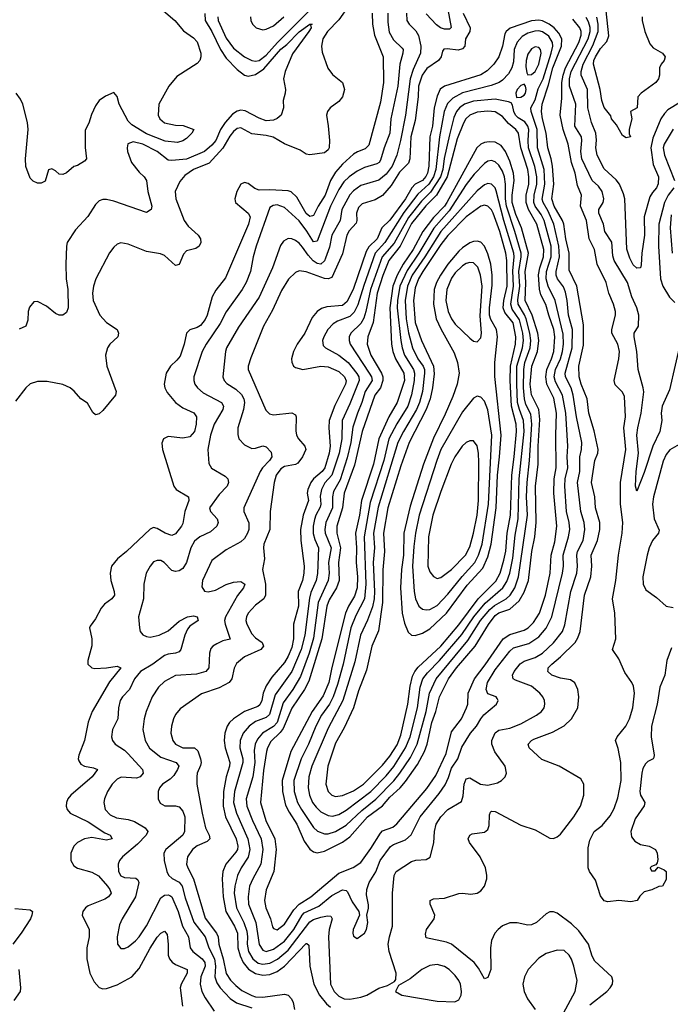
# Model space of a CAD drawing. Header units: inches. Extents: x 1649636 to 1815363, y 506543 to 641975.
# Tile 98 of 256: x 1684573 to 1688154, y 570459 to 575875. Entities that reach past the tile are written whole.
import ezdxf

# ---------------------------------------------------------------- set-up
doc = ezdxf.new("R2010")
doc.units = ezdxf.units.IN
doc.header["$MEASUREMENT"] = 0
doc.layers.add('B6587', color=7, linetype='Continuous')

msp = doc.modelspace()

# ---------------------------------------------------------------- linework, layer by layer
at = {"layer": 'B6587', "color": 5}
for points, elevation in [([(1686385.2, 575954.8), (1686330, 575873.5), (1686266.1, 575810), (1686241.9, 575770), (1686234.6, 575730), (1686236.8, 575696.8), (1686267.9, 575607.9), (1686293.5, 575573.5), (1686349.4, 575529.4), (1686360.1, 575490), (1686348.8, 575450), (1686330, 575424.2), (1686281.5, 575390), (1686267.2, 575370), (1686261.2, 575350), (1686271.2, 575291.2), (1686277.2, 575210), (1686275.5, 575170), (1686270, 575158.4), (1686250, 575142.6), (1686170, 575131.9), (1686150, 575135.3), (1686117.1, 575157.1), (1686030, 575191.7), (1685968.1, 575228.1), (1685930, 575237.6), (1685850, 575246.5), (1685790, 575280.2), (1685770, 575276.5), (1685750, 575260.2), (1685730, 575233.9), (1685691.1, 575168.9), (1685614.7, 575085.3), (1685529.4, 575050), (1685481.5, 575018.5), (1685454.4, 574985.6), (1685428.6, 574930), (1685432.7, 574890), (1685478.8, 574770), (1685499.6, 574739.6), (1685555.5, 574690), (1685567.2, 574670), (1685570.2, 574650), (1685560.8, 574630), (1685542.9, 574617.1), (1685490, 574604.1), (1685474.4, 574585.6), (1685450, 574528), (1685430, 574523.1), (1685370, 574578.5), (1685347.7, 574587.7), (1685270, 574599.8), (1685170, 574641.1), (1685130, 574647.8), (1685110, 574639.6), (1685090, 574623.6), (1685067.7, 574592.3), (1684991.2, 574450), (1684978.2, 574410), (1684973.2, 574370), (1684977.8, 574330), (1685014.7, 574250), (1685049.6, 574209.6), (1685108.8, 574170), (1685117, 574150), (1685112, 574130), (1685069, 574090), (1685055.5, 574070), (1685045.4, 574030), (1685052.9, 573970), (1685103.2, 573830), (1685100.9, 573810), (1685030, 573725.6), (1685010, 573707.3), (1684990, 573702), (1684975.1, 573715.1), (1684945.4, 573765.4), (1684910, 573789.6), (1684872, 573832), (1684850, 573849.6), (1684810, 573867.6), (1684724.4, 573884.4), (1684670, 573884.7), (1684630, 573871.3), (1684606.7, 573850), (1684550, 573776)], 380), ([(1685662.6, 575890), (1685665.9, 575870), (1685710, 575773.8), (1685750, 575718.9), (1685810, 575670.1), (1685849.7, 575649.7), (1685870, 575646.3), (1685890, 575650.1), (1685930, 575679.6), (1685992.3, 575750), (1686210, 575968.4)], 380), ([(1686928.7, 575930), (1686947.5, 575832.5), (1686937.8, 575822.2), (1686910, 575821.9), (1686889.6, 575829.6), (1686866.8, 575846.8), (1686810, 575907)], 460), ([(1687999.2, 575890), (1687999.4, 575870), (1688013.9, 575810), (1688041.5, 575741.5), (1688059.3, 575719.3), (1688110.4, 575690), (1688126, 575670), (1688120.5, 575650), (1688103.8, 575630), (1688094.4, 575610), (1688094, 575570), (1688088.2, 575550), (1688073, 575530), (1687993.4, 575470), (1687974, 575450), (1687972, 575390), (1687934, 575370), (1687941, 575330), (1687927.7, 575272.3), (1687927.1, 575247.1), (1687934.8, 575230), (1687910, 575225.1), (1687890, 575237.2), (1687857.2, 575297.2), (1687830, 575329.2), (1687825.7, 575345.7), (1687790, 575392.7), (1687776.4, 575430), (1687767.1, 575490), (1687730.4, 575630), (1687733.1, 575650), (1687742.4, 575670), (1687770, 575715.5), (1687804.7, 575755.3), (1687814.4, 575785.6), (1687795.7, 575975.7)], 420), ([(1685364.2, 575924.2), (1685426.5, 575870), (1685473.8, 575813.8), (1685530, 575774.4), (1685550, 575753.4), (1685570.4, 575690), (1685570.5, 575670), (1685564, 575650), (1685550, 575633.2), (1685438.4, 575561.6), (1685393.4, 575510), (1685338.8, 575410), (1685334, 575350), (1685344, 575330), (1685370, 575308.2), (1685430, 575294), (1685472.4, 575292.4), (1685530.6, 575270), (1685520.4, 575250), (1685490, 575221.3), (1685470, 575207.8), (1685441.3, 575198.7), (1685372.5, 575207.5), (1685270, 575247.1), (1685190, 575296), (1685170, 575316.4), (1685120.2, 575410), (1685110, 575452), (1685090, 575474), (1685045.5, 575454.5), (1685010.3, 575430), (1684990, 575400.5), (1684967.4, 575352.6), (1684953.6, 575306.4), (1684933, 575267), (1684932.2, 575172.2), (1684939.5, 575110), (1684930, 575097), (1684890, 575073), (1684870, 575067.3), (1684830, 575033.2), (1684810, 575022.7), (1684790, 575026), (1684770, 575044), (1684750, 575054), (1684731, 575049), (1684712.4, 574987.6), (1684690, 574976), (1684670, 574976), (1684646.2, 574986.2), (1684630, 575004), (1684607.4, 575067.4), (1684604.6, 575110), (1684619, 575270), (1684615.3, 575310), (1684589.1, 575410), (1684577.1, 575437.1), (1684552.7, 575470)], 340), ([(1685591.4, 575908.6), (1685594.1, 575870), (1685630.4, 575810), (1685677.4, 575710), (1685710, 575664), (1685770, 575600.7), (1685810, 575570.1), (1685830, 575563.9), (1685870, 575572.8), (1685915.7, 575604.3), (1686010, 575713.5), (1686042.3, 575737.7), (1686110, 575807.4), (1686170, 575850.7), (1686182, 575850), (1686174, 575846), (1686176.5, 575830), (1686164.1, 575810), (1686073.8, 575686.2), (1686034.4, 575590), (1686024.4, 575550), (1686035.8, 575490), (1686034, 575470), (1686023.7, 575430), (1686024.6, 575390), (1686012, 575350), (1685990, 575331.3), (1685970, 575323.1), (1685930, 575318), (1685890, 575332.4), (1685813.6, 575373.6), (1685790, 575376.5), (1685770, 575372), (1685744.2, 575355.8), (1685703.9, 575310), (1685678.3, 575270), (1685651.4, 575210), (1685630, 575184.2), (1685590, 575149.9), (1685490, 575107.4), (1685410, 575100.3), (1685390, 575102.9), (1685328.5, 575150), (1685250, 575190.9), (1685197.2, 575202.8), (1685167.3, 575192.7), (1685163.6, 575170), (1685166.9, 575150), (1685187.3, 575090), (1685230, 575035.6), (1685258, 575010), (1685270.2, 574990.2), (1685277.8, 574930), (1685299.5, 574850), (1685295.5, 574830), (1685270, 574815.1), (1685090, 574876.5), (1685050, 574885.8), (1685030, 574886.2), (1685010, 574878.8), (1684990, 574858.5), (1684948.3, 574791.7), (1684880.3, 574719.7), (1684834.9, 574650), (1684830.2, 574629.8), (1684826.7, 574530), (1684829.3, 574450), (1684837.2, 574390), (1684839.3, 574290), (1684830, 574264), (1684810, 574249), (1684790, 574249.3), (1684770, 574259.3), (1684719.5, 574299.5), (1684670, 574325.6), (1684650, 574323.6), (1684627, 574293), (1684618.7, 574270), (1684618.4, 574221.6), (1684606, 574190), (1684570, 574172.3)], 360), ([(1686513, 575910), (1686514.9, 575850), (1686526.3, 575790), (1686572.3, 575670), (1686575.2, 575530), (1686559.2, 575420.8), (1686495.1, 575184.9), (1686474.6, 575165.4), (1686431.7, 575148.3), (1686410, 575134.4), (1686350, 575080.2), (1686310, 575035.7), (1686282.7, 574990), (1686254, 574910), (1686216.1, 574850), (1686190, 574797.8), (1686184.5, 574795.5), (1686170, 574792.2), (1686150, 574809.4), (1686097.9, 574897.9), (1686067.2, 574927.2), (1686050, 574933.4), (1685950, 574939), (1685890, 574937), (1685866, 574946), (1685830, 574974.5), (1685810, 574979.2), (1685789.1, 574970), (1685767.2, 574930), (1685756.9, 574890), (1685759, 574879), (1685761.1, 574870), (1685830.7, 574810), (1685840.6, 574790), (1685832.5, 574750), (1685705.2, 574454.8), (1685653, 574387), (1685631.3, 574350), (1685604.4, 574250), (1685593.9, 574226.1), (1685567.3, 574192.7), (1685550, 574181.6), (1685510, 574169), (1685491, 574150), (1685478, 574090), (1685455.5, 574024.5), (1685438.5, 574001.5), (1685403, 573970), (1685378.4, 573930), (1685367.8, 573870), (1685370.7, 573850), (1685383.7, 573823.7), (1685430, 573768.8), (1685470, 573740.1), (1685531.7, 573711.7), (1685545.4, 573690), (1685543.4, 573650), (1685534.4, 573610), (1685510, 573580.8), (1685470, 573573.6), (1685390, 573583.1), (1685364.6, 573570), (1685354.8, 573545.2), (1685358, 573510), (1685421.5, 573310), (1685433.1, 573290), (1685502.4, 573250), (1685504.2, 573230), (1685481.6, 573170), (1685470, 573104.5), (1685463.9, 573090), (1685430, 573046.4), (1685410, 573037.7), (1685372.6, 573050), (1685330, 573077.2), (1685310, 573081.7), (1685290, 573073.3), (1685160.7, 572950), (1685111.3, 572910), (1685077.6, 572870), (1685070.2, 572830), (1685073.8, 572790), (1685092.4, 572730), (1685093.6, 572710), (1685079.6, 572690), (1685040.3, 572659.7), (1685021.2, 572638.8), (1684990, 572579.5), (1684959.9, 572540.1), (1684957.1, 572530), (1684969.2, 572470), (1684969.3, 572430.7), (1684947, 572350), (1684948, 572330), (1684970, 572310.5), (1684986.8, 572306.8), (1685050.7, 572309.3), (1685110, 572319.5), (1685130.2, 572310), (1685066.8, 572233.2), (1684972.5, 572070), (1684949.6, 572010.4), (1684929.5, 571910), (1684898.9, 571830), (1684895.2, 571810), (1684897.8, 571797.8), (1684910, 571780.2), (1684929.5, 571769.5), (1684979.6, 571759.6), (1685001.6, 571750), (1684972.5, 571710), (1684854.2, 571610), (1684838.5, 571590), (1684830.2, 571570), (1684828.9, 571550), (1684834.3, 571530), (1684850.3, 571510), (1684950, 571462.5), (1685041.9, 571401.9), (1685070.4, 571390), (1685081.1, 571370), (1685050, 571361.5), (1684970, 571376.6), (1684930, 571369.9), (1684891, 571350), (1684870.8, 571330), (1684853.6, 571290), (1684853.6, 571250), (1684870, 571221.8), (1684890, 571209), (1684970, 571186.8), (1685006.1, 571166.1), (1685055.5, 571110), (1685069.6, 571090), (1685075.5, 571070), (1685061.6, 571050), (1685041.9, 571038.1), (1684950, 571001.6), (1684934.7, 570990), (1684920.6, 570970), (1684915.9, 570950), (1684954.6, 570870), (1684954.6, 570830), (1684941.7, 570770), (1684941.7, 570710), (1684959.3, 570630), (1684982.9, 570582.9), (1685010, 570551.6), (1685030, 570545.2), (1685050, 570546.7), (1685110, 570566.7), (1685189, 570610), (1685230, 570656.5), (1685290, 570768.6), (1685330, 570828.5), (1685350, 570850.2), (1685370, 570862.6), (1685384.2, 570844.2), (1685390.7, 570790.7), (1685390.8, 570730), (1685397.6, 570710), (1685411.9, 570691.9), (1685430, 570678.8), (1685495.2, 570650), (1685494.1, 570630), (1685461.2, 570570), (1685456.4, 570550), (1685468.9, 570448.9)], 420), ([(1686599.6, 575910), (1686598, 575862), (1686606.7, 575806.7), (1686630, 575763.5), (1686678.5, 575718.5), (1686682.8, 575710), (1686682.2, 575690), (1686664.5, 575630), (1686654.3, 575510), (1686616.3, 575330), (1686610.4, 575250), (1686578.8, 575170), (1686558.6, 575101.4), (1686550.4, 575089.6), (1686537.6, 575082.4), (1686470, 575062.5), (1686430, 575041), (1686385.4, 575010), (1686357.2, 574982.8), (1686330, 574940.5), (1686283.7, 574850), (1686210, 574657.1), (1686190, 574652.7), (1686152.3, 574712.3), (1686110, 574767.8), (1686030, 574842.5), (1685990, 574855.7), (1685967.3, 574852.7), (1685950, 574841.1), (1685873.8, 574630), (1685857.2, 574570), (1685843.1, 574490), (1685819.8, 574430), (1685796.8, 574390), (1685710, 574267.7), (1685675.5, 574204.5), (1685599.1, 574090), (1685577.8, 574050), (1685530.3, 573910), (1685530.3, 573890), (1685536.5, 573870), (1685551.5, 573850), (1685582.8, 573822.8), (1685683.8, 573770), (1685695.3, 573750), (1685690.7, 573730), (1685642.5, 573650), (1685622.2, 573590), (1685607.3, 573510), (1685614, 573434), (1685627.8, 573407.8), (1685704.1, 573364.2), (1685717.6, 573350), (1685721.8, 573330), (1685714.5, 573310), (1685670, 573263.4), (1685618.2, 573190), (1685623.6, 573170), (1685659.3, 573130), (1685665.5, 573110), (1685658.3, 573090), (1685622.1, 573057.9), (1685563.5, 573030), (1685534.2, 573005.8), (1685514.1, 572970), (1685490, 572888.5), (1685470, 572855.6), (1685450, 572843.6), (1685430, 572840.5), (1685410, 572845.8), (1685367.6, 572890), (1685350, 572900.4), (1685330, 572901), (1685310, 572892.4), (1685290.3, 572870), (1685269.5, 572830.5), (1685255.8, 572770), (1685254, 572690), (1685226.7, 572590), (1685231.2, 572530), (1685236.5, 572510), (1685250.8, 572490.8), (1685270, 572481.6), (1685290, 572479.2), (1685339.8, 572490), (1685390, 572514.3), (1685450, 572566.6), (1685496, 572590), (1685530, 572595.2), (1685550, 572590.3), (1685554.9, 572570), (1685510, 572539.3), (1685497, 572523), (1685482.1, 572490), (1685458.9, 572410), (1685450, 572398), (1685430.1, 572389.9), (1685390, 572385.8), (1685370, 572377.4), (1685304.6, 572330), (1685237.7, 572290), (1685205.4, 572250), (1685176.4, 572190), (1685137.7, 572150), (1685125.6, 572130), (1685117.2, 572090), (1685113.6, 572030), (1685082.7, 571970), (1685078.5, 571930), (1685082.6, 571910), (1685098.3, 571890), (1685150, 571856.6), (1685170, 571837), (1685248.4, 571750), (1685251.8, 571730), (1685235.8, 571710), (1685216.2, 571703.8), (1685131.8, 571708.2), (1685110, 571698.3), (1685082.5, 571670), (1685055.6, 571630), (1685038.6, 571590), (1685035.2, 571570), (1685043.5, 571530), (1685070, 571502.2), (1685105.6, 571485.6), (1685170, 571476), (1685205.3, 571465.3), (1685262.9, 571430), (1685277.6, 571410), (1685269.4, 571390), (1685220.5, 571339.5), (1685138, 571270), (1685122, 571250), (1685114.2, 571230), (1685116.8, 571190), (1685130, 571165.8), (1685150, 571156.6), (1685212.3, 571152.3), (1685223.8, 571143.8), (1685229.3, 571130), (1685209.2, 571050.8), (1685135.8, 570930), (1685122.6, 570897.4), (1685108.3, 570830), (1685110.4, 570790), (1685130, 570766.7), (1685150, 570765.7), (1685170, 570775.6), (1685210, 570809.3), (1685230, 570830.2), (1685270, 570891.3), (1685350, 571045), (1685370, 571059.3), (1685390, 571061.9), (1685398.2, 571058.2), (1685410.1, 571050), (1685445.2, 570970), (1685468.8, 570888.8), (1685501.1, 570830), (1685510.8, 570770), (1685526.2, 570750), (1685577.9, 570710), (1685592.2, 570690), (1685594.4, 570670), (1685570.5, 570610), (1685565.3, 570570), (1685575.1, 570530), (1685594.2, 570494.2), (1685642.3, 570422.3)], 440), ([(1686700.9, 575910), (1686704.1, 575870), (1686715.8, 575850), (1686753.3, 575813.3), (1686768, 575788), (1686779.7, 575730), (1686779.1, 575690), (1686738.7, 575601.3), (1686721.8, 575550), (1686695.5, 575350), (1686668.8, 575210), (1686648.9, 575130), (1686623.3, 575070), (1686590, 575024.7), (1686550, 574992.8), (1686450, 574962.9), (1686410, 574933.5), (1686389.3, 574910.7), (1686345.2, 574830), (1686335.7, 574770), (1686291.3, 574690), (1686277.2, 574622.9), (1686256.3, 574563.7), (1686250, 574549), (1686230.2, 574530), (1686210, 574534.1), (1686188.2, 574548.2), (1686159.7, 574579.7), (1686130, 574623.9), (1686110, 574646.1), (1686090, 574660.2), (1686070, 574668.9), (1686050, 574670.8), (1686024.1, 574655.9), (1686007.7, 574632.3), (1685963.3, 574510), (1685890.4, 574349.6), (1685776.1, 574183.9), (1685711.4, 574070), (1685705.3, 574050), (1685690.1, 573910), (1685697.7, 573890), (1685713.3, 573873.3), (1685761.8, 573841.8), (1685793.2, 573813.2), (1685805.9, 573790), (1685809.2, 573770), (1685804.1, 573730), (1685774, 573630), (1685773.4, 573593.4), (1685779.1, 573570), (1685810, 573536.1), (1685850, 573516.1), (1685870, 573517.3), (1685910, 573531.3), (1685930, 573525.5), (1685956.9, 573496.9), (1685959.8, 573470), (1685948.3, 573450), (1685909.8, 573410.2), (1685896.9, 573390), (1685805.8, 573190), (1685806.9, 573170), (1685833.3, 573106.7), (1685833.7, 573070), (1685826.2, 573050), (1685810, 573021.1), (1685790, 573002.4), (1685710, 572959.3), (1685630, 572899.7), (1685579.6, 572790), (1685574.9, 572754.9), (1685590, 572732.4), (1685610, 572728.6), (1685650, 572737.8), (1685710, 572768.1), (1685750, 572782), (1685790, 572784.4), (1685811.5, 572770), (1685804.4, 572750), (1685772.3, 572707.7), (1685704.6, 572590), (1685700.6, 572570), (1685703.3, 572550), (1685731.7, 572468.3), (1685690, 572458.2), (1685657.1, 572442.9), (1685635.6, 572430), (1685624, 572416), (1685617.6, 572390), (1685613.1, 572310), (1685597.4, 572290), (1685545.2, 572274.8), (1685430, 572268.1), (1685370, 572234.8), (1685335.8, 572204.2), (1685301.1, 572150), (1685269.2, 572070), (1685256.9, 572030), (1685251.1, 571970), (1685264, 571910), (1685287.9, 571867.9), (1685350, 571818.3), (1685434.6, 571790), (1685448.4, 571770), (1685441.9, 571750), (1685421.9, 571718.1), (1685401.5, 571698.5), (1685358.9, 571670), (1685341.5, 571650), (1685334.3, 571630), (1685334.9, 571590), (1685346.4, 571566.4), (1685371.4, 571551.4), (1685430, 571551.2), (1685450, 571544.7), (1685470, 571521.7), (1685482.2, 571490), (1685479.8, 571410), (1685470.2, 571390), (1685376.9, 571310), (1685365.6, 571290), (1685367, 571250), (1685381.9, 571190), (1685392.3, 571170), (1685411.9, 571151.9), (1685450, 571130.6), (1685466.8, 571110), (1685484.3, 571044.3), (1685531.3, 570911.3), (1685593.4, 570830), (1685614.3, 570770), (1685645.6, 570710), (1685650.8, 570670), (1685646.9, 570610), (1685657, 570577), (1685675.5, 570550), (1685731.3, 570491.3), (1685766.8, 570466.8), (1685850, 570439.8)], 460), ([(1687013.6, 575910), (1687051.4, 575830), (1687050.6, 575810), (1687027, 575770), (1687022, 575730), (1687010, 575714.1), (1686986.7, 575706.7), (1686925.2, 575714.8), (1686907.1, 575712.9), (1686899.1, 575700.9), (1686891.6, 575670), (1686877.3, 575650), (1686813.6, 575606.4), (1686787.1, 575570), (1686768.5, 575510), (1686766.6, 575450), (1686750, 575319.7), (1686725.2, 575230), (1686720.2, 575110), (1686713.4, 575086.6), (1686663.9, 575036.1), (1686617.7, 574962.3), (1686570, 574908), (1686530, 574884), (1686458.4, 574861.6), (1686437.4, 574842.6), (1686426.5, 574810), (1686428.7, 574770), (1686423.7, 574756.3), (1686386.7, 574713.3), (1686372.8, 574690), (1686350, 574586.8), (1686290, 574457.4), (1686270, 574449.1), (1686250, 574451.7), (1686150, 574488.2), (1686110, 574493), (1686090, 574484.6), (1686052.8, 574447.2), (1686014.5, 574385.5), (1685963.4, 574276.6), (1685914.7, 574190), (1685844.8, 574015.2), (1685830.8, 573970), (1685830.1, 573950), (1685927.9, 573727.9), (1685947.7, 573707.7), (1685970, 573702.2), (1686070, 573711.9), (1686090, 573702.4), (1686095.2, 573690), (1686093, 573613), (1686097, 573590), (1686107.2, 573570), (1686141.6, 573530), (1686146.8, 573510), (1686129.6, 573470), (1686103.4, 573436.6), (1686090, 573427.8), (1686030, 573417.7), (1686010, 573404.1), (1685985.2, 573370), (1685972.7, 573330), (1685950.7, 573170), (1685948.7, 573070), (1685917.3, 572990), (1685914.8, 572970), (1685919.8, 572910), (1685909.4, 572850.6), (1685926.4, 572770), (1685925.9, 572710), (1685917.1, 572690), (1685870, 572654.1), (1685829.7, 572610.3), (1685820.1, 572590), (1685817.9, 572570), (1685822, 572550), (1685850, 572496.3), (1685870, 572475), (1685906.7, 572450), (1685914.2, 572430), (1685899.3, 572410), (1685810.2, 572370), (1685766.4, 572333.6), (1685752.5, 572307.5), (1685739.8, 572250), (1685726, 572230), (1685670, 572200.6), (1685572.9, 572167.1), (1685455.5, 572084.5), (1685430, 572053.5), (1685419.8, 572030), (1685407.4, 571990), (1685405.3, 571950), (1685416.3, 571910), (1685429.7, 571889.7), (1685470, 571869.7), (1685534.2, 571870), (1685553.5, 571853.5), (1685567.5, 571810), (1685570.9, 571790), (1685567.9, 571772.1), (1685550.1, 571730), (1685547.1, 571710), (1685548.4, 571670), (1685576.1, 571510), (1685596.2, 571430), (1685615.8, 571390), (1685619.8, 571370), (1685605, 571355), (1685550, 571330.4), (1685523.9, 571310), (1685496.8, 571270), (1685491.5, 571230), (1685497.5, 571210), (1685529.1, 571149.1), (1685593, 570933), (1685656.4, 570850), (1685665.2, 570830), (1685668.6, 570790), (1685691.9, 570710), (1685709.1, 570629.1), (1685732.5, 570592.5), (1685762.1, 570562.1), (1685795.9, 570535.9), (1685850, 570507.5), (1685870, 570500.9), (1685910, 570497.8), (1686030, 570514.6), (1686050, 570509.1), (1686068.2, 570490), (1686078.3, 570470), (1686084.5, 570430)], 480), ([(1685843.8, 575890), (1685845.5, 575870), (1685853.9, 575850), (1685874.9, 575830), (1685910, 575819.3), (1685930, 575822.5), (1685970, 575841.2), (1686026.5, 575890)], 420), ([(1688159.8, 572420.2), (1688134.7, 572350), (1688123, 572270), (1688096.8, 572203.2), (1688081.1, 572110), (1688050.1, 571990.1), (1688048.1, 571930), (1688064.6, 571830), (1688062.4, 571817.6), (1688058.9, 571810), (1688030, 571794.8), (1688017.3, 571782.7), (1688002.8, 571757.2), (1687996.3, 571730), (1687985.5, 571630), (1687989.6, 571609.6), (1688012.8, 571570), (1688010.2, 571550.2), (1687960.8, 571479.2), (1687936.3, 571410), (1687940.2, 571380.2), (1687957.5, 571357.5), (1687990, 571338.5), (1688038, 571330), (1688072.7, 571310), (1688080.7, 571290), (1688084.7, 571255.3), (1688082, 571238), (1688074, 571226), (1688050, 571218), (1688042, 571210), (1688050, 571194), (1688070, 571194), (1688086, 571214), (1688119.8, 571199.8), (1688130.6, 571190.6), (1688130, 571146), (1688110, 571108.7), (1688090, 571108), (1688051.1, 571088.9), (1688010, 571078), (1687986.4, 571053.6), (1687972, 571030), (1687936.3, 571023.7), (1687870, 571029.6), (1687810, 571023.7), (1687790, 571029.3), (1687770, 571055.3), (1687742.2, 571142.2), (1687709.7, 571190), (1687701.3, 571210), (1687700.9, 571320.9), (1687710, 571362.4), (1687735.2, 571410), (1687777.7, 571442.3), (1687823.1, 571496.9), (1687843.8, 571536.2), (1687864.8, 571595.2), (1687882.5, 571690), (1687880.6, 571790), (1687866.4, 571866.4), (1687852.5, 571910), (1687860.5, 571930), (1687908.5, 571990), (1687928.6, 572030), (1687948.1, 572090), (1687956.6, 572170), (1687951, 572210), (1687942.4, 572230), (1687904, 572284), (1687870, 572359.7), (1687835.4, 572410), (1687853.7, 572470), (1687848.7, 572610), (1687836, 572690), (1687854.3, 572790), (1687868, 572930), (1687888.1, 573050), (1687891.5, 573110), (1687879.9, 573210), (1687879.9, 573330), (1687908, 573510), (1687897, 573630), (1687907.2, 573690), (1687902.2, 573802.2), (1687890, 573825.7), (1687850, 573867), (1687845.2, 573890), (1687870.5, 574010), (1687874, 574050), (1687864.5, 574090), (1687832.2, 574150), (1687832, 574170), (1687852.8, 574250), (1687852.3, 574270), (1687841.5, 574310), (1687815.2, 574370), (1687801, 574430), (1687750.4, 574530), (1687736.7, 574610), (1687707.4, 574670), (1687691.5, 574770), (1687660.1, 574850), (1687664.2, 574910), (1687643.5, 574963.5), (1687629.9, 575030), (1687610.2, 575090.2), (1687592.2, 575190), (1687563, 575270), (1687548.2, 575350), (1687557.2, 575442.8), (1687557.2, 575530), (1687563.4, 575570), (1687576.5, 575610), (1687650.2, 575750), (1687662.3, 575790), (1687662.3, 575810), (1687656.2, 575830), (1687617, 575877)], 480), ([(1688211, 574110), (1688150, 573839.3), (1688109.2, 573750), (1688104.1, 573710), (1688106.9, 573670), (1688095, 573610), (1688057.3, 573530), (1688010, 573383.6), (1687970, 573282), (1687961.8, 573310), (1687966.1, 573390), (1687979.1, 573490), (1687969.9, 573590.1), (1687974, 573630), (1687992.9, 573710), (1688007.6, 573827.6), (1688005, 573850), (1687975.8, 573950), (1687969.9, 574049.9), (1687953.9, 574130), (1687954.6, 574150), (1687978.8, 574190), (1687979.9, 574250), (1687969.3, 574290), (1687940.9, 574350), (1687918.6, 574430), (1687843.7, 574550), (1687836.4, 574576.4), (1687832, 574652), (1687794.1, 574710), (1687785.1, 574750), (1687759.3, 574810), (1687760.9, 574830), (1687784.9, 574870), (1687787.5, 574890), (1687778, 574930), (1687758.7, 574958.7), (1687724.3, 574990), (1687667.3, 575110), (1687660.3, 575150), (1687667.2, 575210), (1687665.3, 575230), (1687627.9, 575290), (1687632.7, 575410), (1687598.7, 575510), (1687599, 575550), (1687608.3, 575590), (1687702.2, 575770), (1687712.6, 575810), (1687712, 575831.9), (1687702.9, 575862.9), (1687690, 575886.7)], 460), ([(1688210, 575420.4), (1688140.8, 575379.2), (1688120.9, 575359.1), (1688102.3, 575330), (1688057, 575222.9), (1688045.7, 575170), (1688058.4, 575078.4), (1688088.1, 575010), (1688087.5, 574972.5), (1688077.5, 574950), (1688055, 574925), (1688040.3, 574899.7), (1688009.4, 574790), (1688010.9, 574689.1), (1687996.8, 574590), (1687993.7, 574526.3), (1687990, 574509.5), (1687970, 574508.7), (1687950, 574527), (1687930, 574563.1), (1687913.5, 574613.5), (1687902.7, 574890), (1687896.6, 574916.6), (1687874.4, 574970), (1687854.9, 574994.9), (1687790, 575054.7), (1687750.8, 575130), (1687743.1, 575170), (1687747.3, 575212.7), (1687743.6, 575250), (1687719.2, 575310), (1687700.1, 575390), (1687698.1, 575490), (1687662.7, 575570), (1687662.8, 575590), (1687673.4, 575630), (1687727.6, 575732.4), (1687756.9, 575810), (1687756.8, 575850), (1687749.3, 575889.3)], 440), ([(1687710, 570457), (1687804.7, 570530), (1687822.7, 570550), (1687834.8, 570570), (1687837.7, 570590), (1687831.1, 570610), (1687737.3, 570697.3), (1687723.3, 570723.3), (1687703.4, 570790), (1687650, 570864.2), (1687610, 570901.2), (1687530, 570961.1), (1687510, 570968.3), (1687490, 570968.2), (1687470, 570957.4), (1687416.5, 570910), (1687390, 570897.4), (1687370, 570894.8), (1687310, 570907.9), (1687270, 570907.8), (1687230, 570890.6), (1687205.5, 570870), (1687188.2, 570850), (1687170.1, 570809.9), (1687164.6, 570770), (1687165, 570650), (1687150, 570607.6), (1687130, 570599.6), (1687098.6, 570658.6), (1687074.2, 570690), (1686950, 570789.8), (1686921.8, 570801.8), (1686810, 570824.7), (1686805.6, 570845.6), (1686812.2, 570870), (1686854.6, 570930), (1686857.2, 570950), (1686831.1, 571010), (1686831.8, 571030), (1686850, 571039.6), (1686910, 571044.1), (1686990, 571069.3), (1687010, 571071.1), (1687054.8, 571065.2), (1687089.8, 571070.2), (1687110, 571083.6), (1687131.8, 571110), (1687144.1, 571150), (1687144.4, 571170), (1687135.7, 571210), (1687107.9, 571270), (1687047.8, 571350), (1687041, 571370), (1687050.8, 571389.2), (1687063.7, 571396.3), (1687130, 571406.7), (1687150, 571421.6), (1687156.8, 571443.2), (1687158.8, 571501.2), (1687163.3, 571516.7), (1687170, 571522.3), (1687190, 571519), (1687330, 571445.4), (1687410, 571419.3), (1687490, 571373.2), (1687510, 571372.2), (1687530, 571379.7), (1687550, 571395.5), (1687622.1, 571490), (1687659.9, 571550), (1687678.3, 571610), (1687676.8, 571670), (1687660.2, 571700.2), (1687542.6, 571770), (1687446.6, 571806.6), (1687376.8, 571870), (1687370.9, 571890), (1687389.8, 571910), (1687402.8, 571917.2), (1687504.6, 571955.4), (1687569.5, 571990.5), (1687610.6, 572030), (1687645.4, 572090), (1687649.8, 572150), (1687644, 572190), (1687627.3, 572227.3), (1687603.4, 572243.4), (1687550, 572253.1), (1687502, 572270), (1687480.3, 572290), (1687481.1, 572301.1), (1687481.8, 572310), (1687501.6, 572330), (1687550, 572370.6), (1687629.9, 572450), (1687645.2, 572474.8), (1687657.8, 572510), (1687680.9, 572710), (1687716.4, 572810), (1687721.1, 572870), (1687717.5, 572930), (1687753.3, 573010), (1687765.7, 573070), (1687765.5, 573110), (1687742.6, 573190), (1687738.2, 573250), (1687718.9, 573330), (1687738.5, 573450), (1687753.8, 573490), (1687756.3, 573510), (1687734.2, 573614.2), (1687704.8, 573710), (1687696.6, 573790), (1687662.5, 573870), (1687651.5, 573910), (1687649.2, 573970), (1687675.5, 574084.5), (1687676.1, 574196.1), (1687638.9, 574410), (1687596.6, 574496.6), (1687597.1, 574590), (1687578.1, 574670), (1687567, 574750), (1687559.8, 574770), (1687513.8, 574850), (1687501.7, 574890), (1687512.9, 574970), (1687505.5, 575070), (1687498.6, 575110), (1687479.4, 575170), (1687470.9, 575250), (1687450, 575330), (1687444.2, 575370), (1687449, 575410), (1687483.8, 575516.2), (1687507.6, 575610), (1687555.2, 575730), (1687555.8, 575770), (1687540.7, 575800.7), (1687514, 575830), (1687487, 575850), (1687450, 575868.3), (1687430, 575872.1), (1687390, 575869.4), (1687271.4, 575828.6), (1687250.1, 575810), (1687243, 575797), (1687230, 575729.7), (1687209, 575670), (1687182.4, 575630), (1687145.8, 575594.2), (1687110, 575572), (1686910.1, 575509.9), (1686886.5, 575493.5), (1686870, 575454.5), (1686854.6, 575390), (1686844.1, 575290), (1686829.3, 575230), (1686824.5, 575070), (1686816.6, 575030), (1686808.5, 575011.5), (1686790, 574989.7), (1686750.2, 574969.8), (1686730.1, 574950), (1686695.4, 574890), (1686610, 574773.1), (1686566.6, 574730), (1686540.4, 574670), (1686493.7, 574626.3), (1686480.5, 574599.5), (1686410, 574396.5), (1686375.8, 574324.2), (1686350, 574303.6), (1686263.6, 574296.4), (1686234, 574286), (1686210.1, 574269.9), (1686182.8, 574237.2), (1686141.2, 574150), (1686099.3, 574090), (1686079.8, 574050), (1686069.5, 574010), (1686070.8, 573990.8), (1686080.2, 573970), (1686090, 573961.2), (1686130.7, 573950.7), (1686230, 573969.6), (1686270, 573965.9), (1686330, 573939.9), (1686360.3, 573910), (1686369, 573889), (1686365.5, 573870), (1686308, 573752), (1686276.1, 573670), (1686274.1, 573630), (1686282.1, 573530), (1686275.1, 573490), (1686251.7, 573410), (1686237.5, 573390), (1686190.5, 573350), (1686175.7, 573330), (1686158.4, 573290), (1686155.7, 573270), (1686161.4, 573230), (1686132.9, 573150), (1686119, 573070), (1686120.3, 573010), (1686138.2, 572870), (1686136.3, 572830), (1686128.7, 572790), (1686105.4, 572730), (1686107.6, 572650), (1686080.1, 572550), (1686080.2, 572470), (1686070, 572422.5), (1686050, 572373.9), (1686030, 572339.3), (1685961.1, 572258.9), (1685929.2, 572210.8), (1685913.6, 572170), (1685905.5, 572130), (1685894.1, 572105.9), (1685882.6, 572097.4), (1685810.2, 572070), (1685748.6, 572030), (1685726.7, 572010), (1685713.9, 571990), (1685701.6, 571950), (1685698.5, 571910), (1685702.9, 571870), (1685729.7, 571790), (1685727.7, 571770), (1685709, 571710), (1685694.8, 571630), (1685691.8, 571550), (1685705.9, 571490), (1685764.2, 571370), (1685773.8, 571330), (1685770.8, 571310), (1685763.1, 571296.9), (1685707.8, 571230), (1685690.1, 571190), (1685686.3, 571150), (1685691.9, 571050), (1685706.6, 570970), (1685755.4, 570890), (1685771.3, 570851.3), (1685774.2, 570770), (1685785.6, 570725.6), (1685801.8, 570690), (1685832.1, 570652.1), (1685870, 570628.5), (1685910, 570619.8), (1685950, 570623.3), (1685990, 570639.7), (1686030, 570669.7), (1686150, 570793), (1686153, 570793), (1686164.2, 570784.2), (1686169.2, 570670), (1686191, 570570), (1686222.9, 570510), (1686261.4, 570461.4), (1686284.1, 570444.1)], 520), ([(1688170, 575273.2), (1688119.4, 575190), (1688114.8, 575170), (1688121.6, 575130), (1688176.2, 574990)], 460), ([(1688173.3, 574950), (1688142.2, 574910), (1688121.7, 574870), (1688090.1, 574750), (1688088.6, 574628.6), (1688099.6, 574450), (1688112.6, 574410), (1688149.2, 574349.2), (1688179.3, 574319.3)], 460), ([(1688158.2, 574801.8), (1688152.7, 574730), (1688164.2, 574590)], 480), ([(1688214.3, 573545.7), (1688150.1, 573509.9), (1688130, 573483.5), (1688113.7, 573446.3), (1688060.6, 573250), (1688055.2, 573210), (1688064.7, 573130), (1688092.3, 573067.7), (1688088.7, 573050), (1688055.5, 573010), (1688037.5, 572970), (1688025.3, 572930), (1688002.6, 572810), (1688003.8, 572770), (1688018.6, 572738.6), (1688077.4, 572697.4), (1688130, 572650.1), (1688170, 572641)], 480), ([(1684545.5, 570985.5), (1684630, 570978.3), (1684642.4, 570970), (1684640.2, 570950), (1684631.6, 570930), (1684580.9, 570850), (1684534.6, 570790)], 380), ([(1687566.3, 570410), (1687629.8, 570530), (1687640.2, 570590), (1687622.2, 570670), (1687610, 570707.3), (1687597.2, 570730), (1687570, 570755.1), (1687530, 570756.8), (1687470, 570738), (1687430, 570712.3), (1687371.7, 570650), (1687350.3, 570610), (1687342, 570570), (1687348.9, 570530), (1687367.6, 570490), (1687410.2, 570430.2)], 540), ([(1684567.9, 570650), (1684578, 570550), (1684575.8, 570530), (1684539.7, 570480.3)], 380)]:
    msp.add_lwpolyline(points, dxfattribs=dict(at, elevation=elevation))
for points, elevation in [([(1687430, 575812.8), (1687407.6, 575812.4), (1687370, 575801.6), (1687338.1, 575781.9), (1687310, 575751.8), (1687293.7, 575710), (1687290, 575643.7), (1687281.6, 575610), (1687262.1, 575577.9), (1687230, 575542.5), (1687210.8, 575529.2), (1687167.7, 575512.3), (1687010, 575472.6), (1686957.5, 575442.5), (1686926.6, 575413.4), (1686908.5, 575370), (1686883.8, 575230), (1686863.1, 575050), (1686850.8, 575010), (1686825, 574970), (1686764.7, 574915.3), (1686686.4, 574813.6), (1686583.1, 574650), (1686529.1, 574590.9), (1686466.6, 574413.4), (1686434, 574306), (1686413.7, 574266.3), (1686390, 574243.2), (1686322.7, 574217.3), (1686297.4, 574202.6), (1686268.1, 574170), (1686246.8, 574130), (1686240.2, 574110), (1686243.5, 574083.5), (1686255.3, 574070), (1686330, 574028.8), (1686380.1, 573990), (1686428.7, 573928.7), (1686438.6, 573910), (1686441, 573890), (1686390, 573762.2), (1686347.1, 573670), (1686344.8, 573570), (1686331.8, 573490), (1686291.5, 573370), (1686253, 573327), (1686233.2, 573290), (1686226.1, 573253.9), (1686230.4, 573210), (1686227.1, 573192.9), (1686202.6, 573150), (1686194.6, 573125.4), (1686188.5, 573090), (1686188.6, 573048.6), (1686196.7, 573016.7), (1686217.8, 572970), (1686211.3, 572828.7), (1686205.1, 572790), (1686175.9, 572724.1), (1686167.2, 572692.8), (1686141.4, 572490), (1686122.3, 572410), (1686070, 572289.9), (1685979.2, 572160.8), (1685947.4, 572052.6), (1685930, 572036), (1685870, 572014.1), (1685835.9, 571990), (1685802.9, 571950), (1685786.4, 571910), (1685784, 571870), (1685800.4, 571810), (1685801.3, 571790), (1685755.2, 571630), (1685749.4, 571570), (1685765.2, 571510), (1685829, 571370), (1685838.7, 571310), (1685830.6, 571269.4), (1685791.1, 571210), (1685771.7, 571168.3), (1685756.7, 571110), (1685753.9, 571070), (1685765.1, 570990), (1685806.6, 570910), (1685822.1, 570862.1), (1685826.9, 570830), (1685824.2, 570790), (1685832.2, 570750), (1685855.6, 570710), (1685885.7, 570685.7), (1685910, 570679.3), (1685950, 570684.9), (1685991.9, 570708.1), (1686050, 570757.8), (1686170, 570913.8), (1686190, 570926.7), (1686230, 570938.6), (1686266.6, 570946.6), (1686284.3, 570944.3), (1686291.9, 570930), (1686276.1, 570870), (1686272.4, 570830), (1686282.5, 570570), (1686304, 570530), (1686330, 570504), (1686358.4, 570490), (1686390, 570488.5), (1686450, 570498.6), (1686482.5, 570510), (1686550, 570547.7), (1686597, 570563), (1686623.1, 570576.9), (1686635.3, 570584.7), (1686643.3, 570596.7), (1686644.7, 570630), (1686605.5, 570750), (1686601.1, 570790), (1686607.4, 570830), (1686624.8, 570890), (1686623.8, 571070), (1686632.9, 571167.1), (1686644.5, 571190), (1686730, 571245.2), (1686752.3, 571252.3), (1686810, 571255.8), (1686831.5, 571268.5), (1686852.5, 571347.5), (1686855.8, 571410), (1686865, 571450), (1686890, 571490.2), (1686929.8, 571530), (1687004.5, 571575.5), (1687014.3, 571605.7), (1687019.1, 571670), (1687030, 571700.3), (1687050, 571704.2), (1687109.6, 571669.6), (1687150, 571664.2), (1687202.9, 571677.1), (1687225.1, 571690), (1687244.2, 571710), (1687251.2, 571730), (1687245.4, 571770), (1687188.1, 571848.1), (1687170.5, 571890), (1687170.5, 571910), (1687190, 571952.8), (1687210, 571967.9), (1687270, 571978.7), (1687330, 572002.6), (1687417.7, 572050), (1687444.7, 572070), (1687459.2, 572090), (1687463.5, 572110), (1687461.2, 572130), (1687452.8, 572150), (1687436.1, 572170), (1687388.8, 572208.8), (1687301.4, 572241.4), (1687288.7, 572250), (1687284.2, 572270), (1687293.6, 572290), (1687327.5, 572332.5), (1687350, 572346.4), (1687410, 572366.6), (1687449.6, 572390.4), (1687510, 572447.6), (1687560.2, 572510), (1687573.9, 572546.1), (1687606.1, 572730), (1687638.9, 572830), (1687642.9, 572870), (1687638.6, 572930), (1687643.1, 572950), (1687673.2, 573010), (1687682.5, 573070), (1687680.1, 573110), (1687661, 573170), (1687642.7, 573330), (1687656.1, 573390), (1687655.1, 573470), (1687665.6, 573510), (1687667.5, 573550), (1687637.6, 573690), (1687619.1, 573810), (1687607.1, 573850), (1687577.6, 573910), (1687574.8, 573930), (1687614.3, 574070), (1687615.2, 574170), (1687594.1, 574250), (1687586.3, 574330), (1687576.5, 574376.5), (1687565.3, 574405.3), (1687533.5, 574450), (1687526.1, 574470), (1687525.9, 574490), (1687544.5, 574570), (1687540.7, 574630), (1687512.7, 574750), (1687481.5, 574821.5), (1687453.1, 574870), (1687448.5, 574888.5), (1687463.7, 574970), (1687459, 575050), (1687421.7, 575170), (1687421.5, 575270), (1687387.2, 575370), (1687385.7, 575390), (1687410, 575433.4), (1687426.1, 575493.9), (1687453.4, 575550), (1687498.4, 575690), (1687507.1, 575730), (1687504.9, 575750), (1687484.4, 575784.4), (1687450, 575807.7)], 540), ([(1687410, 575725.8), (1687390, 575714.5), (1687370, 575685.7), (1687360.5, 575650), (1687357.8, 575617.8), (1687363.4, 575583.4), (1687370, 575571.8), (1687390, 575572.8), (1687410, 575589.4), (1687430.5, 575630), (1687442.7, 575690), (1687438.3, 575710), (1687430, 575721.6)], 560), ([(1687350, 575521.1), (1687330, 575513.6), (1687311.3, 575490), (1687304.2, 575470), (1687307.1, 575447.1), (1687330, 575448.1), (1687350, 575460.6), (1687356.5, 575470), (1687360.9, 575490), (1687357.1, 575510)], 560), ([(1687190, 575438.6), (1687070, 575426.1), (1687020.5, 575410), (1686994, 575390), (1686976.7, 575370), (1686962.3, 575337.7), (1686938.5, 575241.5), (1686908.7, 575111.3), (1686901.3, 575050), (1686888.9, 575010), (1686834.1, 574925.9), (1686784, 574876), (1686712.4, 574787.6), (1686633.6, 574646.4), (1686566.9, 574570), (1686504.2, 574390), (1686478.5, 574270), (1686466.4, 574233.6), (1686450, 574204.2), (1686395.5, 574150), (1686386.3, 574130), (1686385.4, 574110), (1686390.7, 574090), (1686496.2, 573930), (1686508.3, 573910), (1686512.4, 573890), (1686473.3, 573830), (1686456.3, 573770), (1686431.3, 573710), (1686407.1, 573632.9), (1686395.2, 573550), (1686375.4, 573464.6), (1686336.6, 573343.4), (1686300.1, 573279.9), (1686294.1, 573250), (1686294.1, 573190), (1686257.1, 573110), (1686251.7, 573070), (1686254.3, 573050), (1686286.7, 572970), (1686273.2, 572890), (1686275.6, 572830), (1686271, 572790), (1686215.4, 572670), (1686190, 572474), (1686165, 572390), (1686118.1, 572261.9), (1686076.4, 572190), (1686023.1, 572116.9), (1685989.7, 572010), (1685970, 571988.1), (1685908.4, 571951.6), (1685882.1, 571917.9), (1685869.2, 571890.8), (1685864, 571856), (1685866.7, 571790), (1685855.3, 571710), (1685819.3, 571590), (1685823.2, 571550), (1685853.3, 571470), (1685902.2, 571370), (1685911.2, 571310), (1685900.3, 571230), (1685855, 571150), (1685838.2, 571110), (1685830.5, 571050), (1685832.7, 571010), (1685873, 570910), (1685890, 570789), (1685910, 570756.6), (1685930, 570749.2), (1685970, 570761.8), (1686030, 570807.2), (1686081.3, 570870), (1686127, 570950), (1686138.3, 570961.7), (1686220, 571000), (1686290, 571057), (1686350, 571088.9), (1686370, 571085), (1686377.5, 571077.5), (1686403.2, 571023.2), (1686439.3, 570970), (1686443.8, 570950), (1686408.3, 570870), (1686406.2, 570850), (1686410, 570834.8), (1686430, 570821.3), (1686470, 570850.4), (1686482.3, 570870), (1686489.7, 570909.7), (1686483.7, 570950), (1686492.7, 570987.3), (1686492.9, 571007.1), (1686482.3, 571062.3), (1686482.4, 571090), (1686495.8, 571130), (1686532.3, 571187.7), (1686556.4, 571250), (1686613.3, 571326.7), (1686630, 571338.1), (1686696.5, 571363.5), (1686727.9, 571392.1), (1686777.7, 571490), (1686881.3, 571618.7), (1686913.9, 571666.1), (1686933.6, 571706.4), (1686950, 571757.7), (1686984.4, 571810), (1687006.4, 571873.6), (1687054.3, 571950), (1687087.4, 571990), (1687109.9, 572030.1), (1687128, 572052), (1687197.4, 572110), (1687206.3, 572130), (1687201.1, 572141.1), (1687194.5, 572150), (1687150, 572166.6), (1687139.9, 572190), (1687146.6, 572230), (1687190, 572298.6), (1687270, 572402), (1687290, 572420.4), (1687375.5, 572444.5), (1687430, 572480.9), (1687471, 572529), (1687501.4, 572590), (1687560.7, 572830), (1687566.5, 572870), (1687563.3, 572930), (1687593.2, 573030), (1687600.3, 573070), (1687597.6, 573110), (1687582.9, 573170), (1687572.3, 573310), (1687574.3, 573350), (1687589.6, 573410), (1687585.5, 573470), (1687589.6, 573530), (1687578.6, 573710), (1687560.6, 573810), (1687522.2, 573882.2), (1687514.5, 573910), (1687521.7, 573950), (1687548.3, 574010), (1687560.3, 574050), (1687565.2, 574090), (1687564.5, 574144.5), (1687520.6, 574330), (1687482.2, 574410), (1687470.2, 574450), (1687472.3, 574490), (1687498.2, 574570), (1687497.1, 574630), (1687459.1, 574770), (1687443, 574803), (1687409.7, 574849.7), (1687402.5, 574870), (1687403.6, 574910), (1687418.5, 574970), (1687418.8, 575010), (1687407.5, 575067.5), (1687372.9, 575170), (1687370.4, 575210), (1687374.8, 575270), (1687369.3, 575290), (1687353.2, 575313.2), (1687315.5, 575335.5), (1687301, 575350), (1687292, 575370), (1687285.3, 575405.3), (1687276.9, 575416.9), (1687262.4, 575422.4)], 560), ([(1687150, 575372.4), (1687090, 575366.1), (1687050, 575350.3), (1687028.9, 575330), (1687014.7, 575305.3), (1686980.5, 575219.5), (1686925.7, 575010), (1686865.9, 574910), (1686808.8, 574851.2), (1686730, 574753.8), (1686667, 574630), (1686603.7, 574550), (1686571.5, 574468.5), (1686540.1, 574370), (1686517.3, 574210), (1686488.9, 574130), (1686485.5, 574090), (1686504.5, 574030), (1686563.2, 573930), (1686570.6, 573910), (1686571.2, 573890), (1686557.8, 573850), (1686527.2, 573810), (1686457.4, 573610), (1686416.2, 573423.8), (1686359.3, 573270), (1686350, 573189.8), (1686317.8, 573090), (1686317.4, 573050), (1686338.3, 572970), (1686328, 572890), (1686330.5, 572789.5), (1686316.7, 572750), (1686276, 572684), (1686262.5, 572650), (1686236.5, 572470), (1686164.2, 572235.8), (1686140.8, 572190), (1686071, 572089), (1686023.6, 571976.4), (1686006.2, 571953.8), (1685954.6, 571905.4), (1685936.3, 571870), (1685931.4, 571850), (1685915.4, 571744.6), (1685897.2, 571570), (1685927.1, 571470), (1685976.4, 571370), (1685984.4, 571310), (1685971.3, 571190), (1685930, 571089.7), (1685919.6, 571030), (1685927.6, 570990), (1685953.2, 570930), (1685964.9, 570884.9), (1685970, 570876), (1685990, 570869.4), (1686030, 570901.1), (1686081.1, 570978.9), (1686110, 571009.3), (1686175, 571050), (1686330, 571181.3), (1686408.1, 571211.9), (1686450, 571239.4), (1686504.5, 571315.5), (1686558.4, 571401.6), (1686570, 571412.7), (1686626.7, 571433.3), (1686648.8, 571451.2), (1686813.4, 571646.6), (1686862.5, 571717.5), (1686920.5, 571839.5), (1686950, 571958.4), (1687004.3, 572030), (1687031, 572090), (1687038.3, 572110), (1687041.7, 572170), (1687075, 572250), (1687134.2, 572325.8), (1687234.4, 572470), (1687270, 572492.9), (1687350, 572517.8), (1687370.5, 572530), (1687400.6, 572559.4), (1687434, 572610), (1687467.5, 572710), (1687492.7, 572830), (1687498.2, 572930), (1687517.5, 573002.5), (1687529.6, 573090), (1687511.9, 573270), (1687514.3, 573350), (1687525.7, 573410), (1687523.4, 573590), (1687527.8, 573710), (1687512.9, 573792.9), (1687474.5, 573870), (1687469.3, 573910), (1687474.2, 573950), (1687500.5, 574010), (1687512.7, 574050), (1687518.7, 574130), (1687511.7, 574171.7), (1687484.1, 574250), (1687469.1, 574309.1), (1687441.8, 574361.8), (1687433.3, 574393.3), (1687427.9, 574472.1), (1687435.2, 574510), (1687455.6, 574570), (1687456.6, 574610), (1687418.1, 574750), (1687372.3, 574830), (1687359.6, 574870), (1687360.7, 574910), (1687374, 574970), (1687375.8, 575010), (1687368.7, 575050), (1687330.4, 575170), (1687317.3, 575250), (1687303.8, 575270), (1687263.5, 575303.5), (1687230, 575342.1), (1687190, 575368.8)], 580), ([(1687156.1, 575203.9), (1687130, 575198.5), (1687110, 575189.9), (1687087.8, 575170), (1686924.5, 574870), (1686910, 574848.6), (1686850, 574786.4), (1686792.4, 574710), (1686738.4, 574610), (1686683.7, 574530), (1686649.5, 574470.5), (1686626.5, 574410), (1686610.2, 574290), (1686618.2, 574090), (1686625.9, 574050), (1686640.6, 574010), (1686687, 573930), (1686690.3, 573889.7), (1686651.1, 573770), (1686605.2, 573690), (1686549.8, 573570.2), (1686520.7, 573430), (1686453.5, 573230), (1686443, 573150), (1686421.5, 573050), (1686426.9, 572970), (1686424.4, 572890), (1686431.6, 572810), (1686429.3, 572750), (1686416.1, 572703.9), (1686382.4, 572650), (1686365.3, 572610), (1686290, 572312), (1686274, 572230), (1686243.3, 572156.7), (1686182.3, 572070), (1686065.4, 571850), (1686016.8, 571690), (1686018.6, 571630), (1686035.5, 571555.5), (1686055.4, 571515.4), (1686097.9, 571450), (1686137.6, 571357.6), (1686170, 571311.8), (1686190, 571297.7), (1686210, 571293), (1686250, 571301.5), (1686348.7, 571351.3), (1686390, 571380.1), (1686486.6, 571490), (1686569, 571551), (1686610, 571598.9), (1686666.6, 571650), (1686695.3, 571684.7), (1686761.6, 571778.4), (1686800.7, 571850), (1686815.2, 571890), (1686841.5, 572010), (1686862.8, 572070), (1686883.4, 572150), (1686931.9, 572250), (1686976.8, 572310), (1687079.5, 572430), (1687152.2, 572547.8), (1687190, 572597.1), (1687210, 572612.7), (1687270, 572632.8), (1687321.5, 572678.5), (1687350, 572725.3), (1687372.8, 572790), (1687391, 572950), (1687407.7, 573030), (1687414.9, 573110), (1687410.7, 573310), (1687425.8, 573430), (1687425.9, 573530), (1687435.8, 573675.8), (1687429.4, 573730), (1687390, 573811.6), (1687383.1, 573870), (1687391.6, 573968.4), (1687421.8, 574050), (1687430.2, 574110), (1687424.1, 574150), (1687392.8, 574250), (1687353.9, 574330), (1687358.3, 574430), (1687354.5, 574490), (1687372.5, 574590), (1687334.2, 574730), (1687302.6, 574802.6), (1687283.2, 574870), (1687282.7, 574910), (1687293.5, 574990), (1687289.7, 575030), (1687270, 575095.8), (1687246.8, 575150), (1687222.6, 575182.6), (1687190, 575201.6)], 620), ([(1687170, 575100.5), (1687150, 575096.4), (1687130, 575083.4), (1687074, 575026), (1687030, 574967.8), (1686936, 574824), (1686852.1, 574727.9), (1686769.9, 574590.1), (1686704.8, 574495.2), (1686665, 574410), (1686652.3, 574330), (1686650.9, 574290), (1686669.6, 574109.6), (1686677.2, 574070), (1686691.2, 574030), (1686739.6, 573950), (1686746, 573930), (1686743.8, 573890), (1686729.3, 573810.7), (1686709.1, 573750), (1686648.2, 573651.8), (1686605.2, 573570), (1686577.5, 573450), (1686501.1, 573218.9), (1686468.4, 573030), (1686477.9, 572770), (1686470, 572690), (1686422.9, 572597.1), (1686395.5, 572530), (1686353.3, 572330), (1686322.5, 572217.5), (1686298.5, 572150), (1686277.4, 572110), (1686233.1, 572050), (1686203.1, 571990), (1686161.4, 571890), (1686121.9, 571810), (1686082.1, 571690), (1686084, 571630), (1686101.8, 571570), (1686123.3, 571530), (1686190, 571432.2), (1686212.4, 571412.4), (1686250, 571396.4), (1686270, 571397.5), (1686310, 571409.7), (1686370, 571444.4), (1686454.9, 571525.1), (1686532.1, 571587.9), (1686632.1, 571687.9), (1686665.4, 571730), (1686723.3, 571816.7), (1686760.2, 571890), (1686809.2, 572070), (1686828.6, 572171.4), (1686864.2, 572250), (1687039.7, 572460.3), (1687108.9, 572570), (1687159.9, 572630), (1687186.4, 572653.6), (1687250, 572690), (1687272.1, 572710), (1687297.7, 572750), (1687318.6, 572810), (1687367.4, 573150), (1687362.9, 573250), (1687365.1, 573330), (1687379.4, 573450), (1687391.6, 573650), (1687385.3, 573705.3), (1687359.1, 573759.1), (1687350.2, 573790.2), (1687345.6, 573850), (1687346.7, 573950), (1687353.1, 573990), (1687382.1, 574070), (1687386.2, 574110), (1687380.8, 574150), (1687360.1, 574230), (1687351.8, 574251.8), (1687316.3, 574310), (1687314.7, 574334.7), (1687325, 574410), (1687319.9, 574490), (1687333.6, 574570), (1687332.3, 574590), (1687298.7, 574710), (1687251.2, 574850), (1687245.6, 574890), (1687246.6, 574970), (1687241.7, 575010), (1687230, 575041.8), (1687210, 575074.9), (1687190, 575093.9)], 640), ([(1687150, 574973.5), (1687130, 574965.9), (1687090, 574933.6), (1686890.1, 574710), (1686802.3, 574570), (1686732.6, 574470), (1686707.5, 574410), (1686694.2, 574330), (1686699.9, 574230), (1686712.8, 574152.8), (1686734.3, 574070), (1686763.9, 574010), (1686793.6, 573970), (1686800.3, 573950), (1686801.5, 573930), (1686789.2, 573830), (1686773.5, 573770), (1686756.5, 573730), (1686685.2, 573610), (1686654.8, 573550), (1686546, 573194), (1686520.3, 573050), (1686524.8, 572970), (1686518.5, 572890), (1686524.7, 572730), (1686523, 572690), (1686514.3, 572645.7), (1686487.6, 572572.4), (1686447.9, 572490), (1686417.6, 572342.4), (1686352.1, 572130), (1686270, 571977.3), (1686180.1, 571770), (1686163.3, 571710), (1686160.7, 571650), (1686167.5, 571610), (1686185, 571570), (1686203.6, 571543.6), (1686230, 571517.8), (1686270, 571497.1), (1686294.8, 571494.8), (1686330, 571502.6), (1686370, 571526.4), (1686504.8, 571630), (1686590, 571716.2), (1686632.1, 571767.9), (1686696.7, 571870), (1686721.2, 571930), (1686762.6, 572090), (1686777.1, 572202.9), (1686791.4, 572250), (1686816.7, 572283.3), (1686883, 572350), (1687006.7, 572493.3), (1687072.2, 572590), (1687134.9, 572665.1), (1687232.4, 572750), (1687254.6, 572785.4), (1687270, 572830.2), (1687286.9, 572913.1), (1687300.2, 573039.8), (1687316.4, 573130), (1687321.4, 573350), (1687348.9, 573610), (1687346.4, 573670), (1687322.8, 573730), (1687313.3, 573770), (1687308.9, 573870), (1687309.6, 573970), (1687340.1, 574070), (1687345.2, 574110), (1687341.1, 574150), (1687324, 574224), (1687283, 574283), (1687275.5, 574310), (1687291.3, 574410), (1687287.2, 574492.8), (1687293.8, 574570), (1687291.6, 574590), (1687236.9, 574770), (1687194.4, 574934.4), (1687189.2, 574949.2), (1687169.9, 574969.9)], 660), ([(1687130, 574855.3), (1687110, 574849.4), (1687030, 574791), (1686930, 574688.5), (1686890, 574637.6), (1686792.4, 574490), (1686768.4, 574450), (1686750, 574400.8), (1686739.6, 574330), (1686750.1, 574210), (1686784.7, 574110), (1686851.1, 573970), (1686853.4, 573926.6), (1686845, 573850), (1686831.9, 573790), (1686809.9, 573730.1), (1686716.7, 573550), (1686670, 573421.1), (1686599.2, 573190), (1686574.5, 573050), (1686580.9, 572950), (1686571, 572849), (1686570.3, 572669.7), (1686546.7, 572513.3), (1686510.6, 572430), (1686482.3, 572297.7), (1686437.3, 572182.7), (1686410.7, 572089.3), (1686359.3, 571980.7), (1686310, 571896.1), (1686269.1, 571770), (1686258.1, 571670), (1686270, 571630.3), (1686290, 571610.2), (1686310, 571602.8), (1686350, 571607), (1686410, 571633.8), (1686464.9, 571670), (1686570, 571774.5), (1686610, 571823.9), (1686650, 571887.3), (1686670, 571939.7), (1686708.9, 572110), (1686720.9, 572210), (1686735.2, 572264.8), (1686747.1, 572290), (1686766.3, 572313.7), (1686890.4, 572429.6), (1686990, 572545.7), (1687095.2, 572690), (1687193.2, 572786.8), (1687216.8, 572830), (1687238.2, 572901.8), (1687247.6, 572952.4), (1687255.9, 573050), (1687273.1, 573150), (1687280.6, 573370), (1687294.8, 573470), (1687306.9, 573610), (1687304.5, 573650), (1687278.6, 573750), (1687272.4, 573890), (1687273.9, 573970), (1687301.6, 574090), (1687302.7, 574130), (1687288.2, 574208.2), (1687243.5, 574263.5), (1687234.4, 574290), (1687237, 574330), (1687255.4, 574410), (1687254.7, 574550), (1687249.1, 574590), (1687214.6, 574710), (1687179.3, 574810), (1687170, 574829.2), (1687150, 574849.3)], 680), ([(1687090, 574656.9), (1687070, 574655), (1687050, 574646.7), (1687010, 574620.3), (1686990, 574601.5), (1686930, 574529.5), (1686887.9, 574470), (1686866.8, 574430), (1686854.1, 574390), (1686850.4, 574310), (1686865.3, 574230), (1686890, 574175.3), (1686963.2, 574043.2), (1686982.5, 573990), (1686990.6, 573930), (1686980.8, 573870), (1686957, 573803), (1686915.1, 573704.9), (1686850, 573573.6), (1686795.4, 573430), (1686721.1, 573198.9), (1686687.7, 573050), (1686684.2, 572930), (1686673.2, 572850), (1686669.5, 572750.5), (1686677.7, 572610), (1686690, 572556.1), (1686710, 572506.7), (1686729.6, 572489.6), (1686750, 572488.2), (1686790, 572501), (1686830, 572524.9), (1686921.6, 572610), (1687035.5, 572764.5), (1687122.1, 572857.9), (1687150, 572920.2), (1687166.8, 572990), (1687195, 573190), (1687201.7, 573370), (1687214, 573470), (1687222.1, 573590), (1687187.3, 573912.7), (1687188, 573990), (1687202.6, 574130), (1687196.3, 574170), (1687165.6, 574225.6), (1687158, 574250), (1687157.8, 574290), (1687174, 574414), (1687173.4, 574470), (1687166.4, 574530), (1687150, 574587.1), (1687130, 574629), (1687110, 574651)], 720), ([(1687050, 574540.2), (1687030, 574534.3), (1687010, 574521.6), (1686970, 574482), (1686950, 574454.1), (1686923.1, 574390), (1686917.8, 574330), (1686931, 574270), (1686949.1, 574230), (1686970, 574200.9), (1687050, 574122.7), (1687070, 574107.2), (1687090, 574103.1), (1687110, 574124.9), (1687115.2, 574150), (1687106.9, 574246.9), (1687117.6, 574410), (1687109.2, 574469.2), (1687093.4, 574513.4), (1687070, 574537.7)], 740), ([(1687090, 573804.7), (1687070, 573794), (1687010, 573718), (1686891.3, 573510), (1686867.7, 573450), (1686772.1, 573150), (1686750.4, 573050), (1686741.8, 572978.2), (1686735.5, 572870), (1686744.4, 572730), (1686750.8, 572690), (1686769.1, 572649.1), (1686790, 572632.1), (1686810, 572628.7), (1686830, 572631.6), (1686870, 572652.8), (1686930, 572715), (1687007.1, 572812.9), (1687077.9, 572890), (1687098.5, 572930), (1687117.3, 572990), (1687153.2, 573210), (1687171.9, 573590), (1687149.9, 573729.9), (1687130, 573776.4), (1687110, 573798.9)], 740), ([(1687050, 573559.2), (1687030, 573549.8), (1687008.6, 573530), (1686967.7, 573470), (1686947.9, 573430), (1686890, 573280.4), (1686846.4, 573150), (1686823, 573030), (1686819.8, 572870), (1686830, 572838.9), (1686850, 572811.5), (1686870, 572801.8), (1686890, 572806.7), (1686950, 572851.5), (1687026.3, 572930), (1687050, 572975.8), (1687070, 573050.3), (1687089.9, 573149.9), (1687098, 573230), (1687100.1, 573440.1), (1687098, 573490), (1687090.4, 573530.4), (1687070, 573558.3)], 760), ([(1686870, 570679), (1686830, 570672.8), (1686786.9, 570650), (1686721.3, 570598.7), (1686658, 570562), (1686641.6, 570530), (1686675.8, 570510), (1686870, 570476.2), (1686967.5, 570472.5), (1686990, 570483.7), (1687002.4, 570510), (1687004.1, 570530), (1686999, 570570), (1686990.4, 570590.4), (1686970, 570618.7), (1686936, 570650), (1686910, 570667.1)], 540)]:
    msp.add_lwpolyline(points, close=True, dxfattribs=dict(at, elevation=elevation))

doc.saveas('drawing.dxf')
